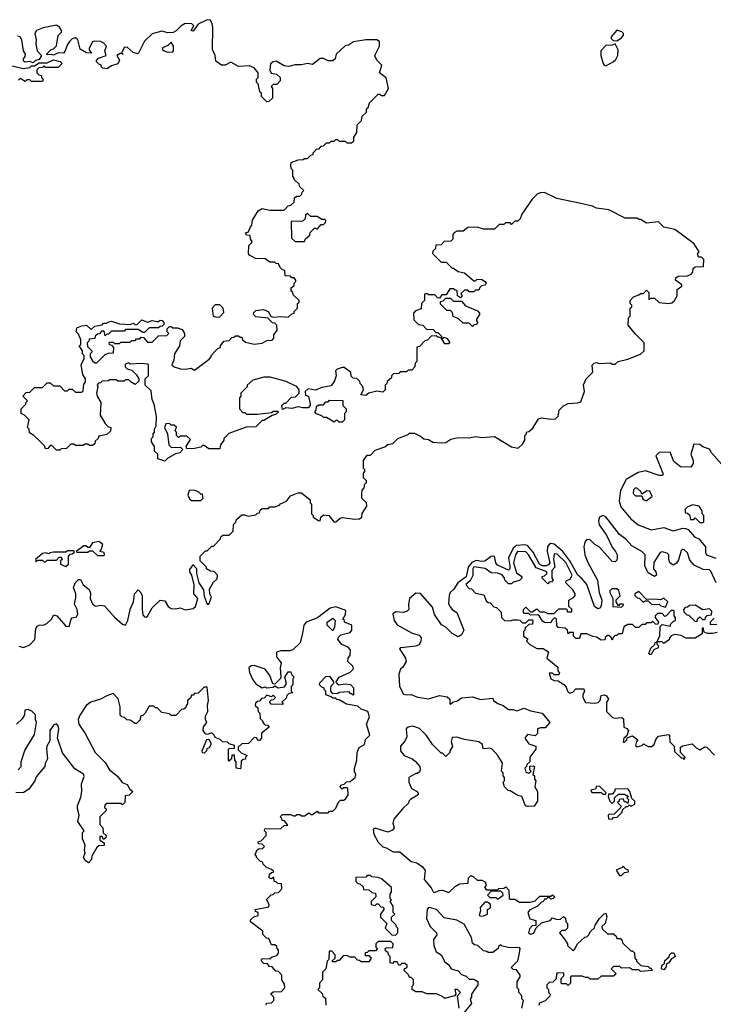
# Model space of a CAD drawing. Extents: x 2737310 to 2869991, y 870230 to 1012730.
# Tile 55 of 256: x 2834410 to 2838830, y 883100 to 889374. Entities that reach past the tile are written whole.
import ezdxf

# ---------------------------------------------------------------- set-up
doc = ezdxf.new("R2010")
doc.units = 0

msp = doc.modelspace()

# ---------------------------------------------------------------- linework, layer by layer
at = {"layer": '0CON02XD'}
for points in [[(2836010, 887485), (2836025, 887477.5), (2836075, 887483.3), (2836121.7, 887478.3), (2836145, 887500), (2836160, 887505), (2836160, 887515), (2836180, 887535), (2836180, 887565), (2836190, 887575), (2836190, 887585), (2836151.7, 887621.7), (2836150, 887635), (2836140, 887645), (2836140, 887665), (2836160, 887680), (2836160, 887695), (2836170, 887705), (2836170, 887715), (2836158.3, 887728.3), (2836145, 887730), (2836135, 887740), (2836101.7, 887741.7), (2836100, 887775), (2836085, 887780), (2836070, 887795), (2836058.3, 887818.3), (2836045, 887820), (2836035, 887830), (2836005, 887830), (2835975, 887850), (2835913, 887853), (2835873.6, 887873.6), (2835867.5, 887885), (2835870, 887935), (2835890, 887955), (2835890, 887965), (2835880, 887975), (2835878.3, 887998.3), (2835855, 888000), (2835850, 888015), (2835868.3, 888021.7), (2835880, 888055), (2835890, 888065), (2835893, 888097), (2835930, 888155), (2835955, 888170), (2836005, 888160), (2836095, 888160), (2836121.7, 888188.3), (2836138.3, 888191.7), (2836158.3, 888211.7), (2836161.7, 888238.3), (2836175, 888250), (2836195, 888250), (2836208.3, 888261.7), (2836210, 888275), (2836220, 888285), (2836195, 888310), (2836190, 888325), (2836160, 888355), (2836160, 888365), (2836150, 888375), (2836150, 888415), (2836140, 888425), (2836137.5, 888445), (2836140, 888465), (2836185, 888480), (2836217, 888483), (2836225, 888490), (2836245, 888490), (2836265, 888510), (2836280, 888515), (2836280, 888525), (2836301.7, 888548.3), (2836318.3, 888551.7), (2836331.7, 888568.3), (2836345, 888570), (2836365, 888590), (2836385, 888590), (2836395, 888600), (2836415, 888600), (2836425, 888610), (2836435, 888610), (2836445, 888600), (2836485, 888600), (2836495, 888590), (2836525, 888590), (2836538.3, 888601.7), (2836540, 888625), (2836557.5, 888655), (2836560, 888705), (2836588.3, 888731.7), (2836591.7, 888758.3), (2836620, 888785), (2836620, 888805), (2836630, 888815), (2836640, 888845), (2836695, 888900), (2836705, 888900), (2836715, 888890), (2836735, 888890), (2836760, 888935), (2836745, 889002.5), (2836703.8, 889035), (2836716.7, 889085), (2836686.4, 889116.4), (2836673.6, 889143.6), (2836676.7, 889155), (2836703.3, 889205), (2836702.5, 889235), (2836685, 889246.2), (2836615, 889246.7), (2836536.1, 889233.9), (2836505, 889212.5), (2836483, 889207), (2836427.5, 889155), (2836421.2, 889125), (2836405, 889112.5), (2836375, 889112), (2836345, 889126), (2836325, 889127.5), (2836275, 889088.8), (2836245, 889094), (2836205, 889085.7), (2836165, 889087.1), (2836125, 889075.8), (2836095, 889080), (2836045, 889110), (2836025, 889106.2), (2836008.3, 889091.7), (2836003, 889053), (2836013.3, 889033.3), (2836045.9, 889025.9), (2836070, 889005), (2836070, 888985), (2836048.3, 888961.7), (2836025, 888960), (2836011.7, 888948.3), (2836020, 888935), (2836020, 888875), (2835998.3, 888851.7), (2835985, 888850), (2835950, 888885), (2835950, 888905), (2835940, 888915), (2835930, 888965), (2835920, 888975), (2835920, 888995), (2835930, 889005), (2835930, 889035), (2835905, 889067.5), (2835875, 889080), (2835805, 889076.2), (2835755, 889102.5), (2835720, 889085), (2835695, 889083.8), (2835659.3, 889109.3), (2835655.8, 889145), (2835638, 889185), (2835640.6, 889325), (2835637.4, 889347.4), (2835625, 889370), (2835605, 889374), (2835547.5, 889345), (2835515, 889300), (2835502.5, 889305), (2835520, 889335), (2835507.7, 889347.7), (2835465, 889348.9), (2835437.2, 889332.8), (2835407, 889303), (2835387.3, 889292.7), (2835355, 889291.1), (2835315, 889300), (2835255, 889284), (2835205, 889236.2), (2835165, 889157.5), (2835133.9, 889163.9), (2835095, 889199.2), (2835075, 889196.2), (2835060, 889165), (2835068.3, 889151.7), (2835055, 889160), (2835030, 889145), (2835046.7, 889116.7), (2835036.4, 889093.6), (2834995, 889080), (2834965, 889060), (2834940, 889065), (2834930, 889075), (2834930, 889085), (2834915, 889090), (2834900, 889105), (2834900, 889115), (2834911.7, 889128.3), (2834960, 889145), (2834952.5, 889175), (2834963.3, 889205), (2834946.7, 889225), (2834925.8, 889235.8), (2834885, 889237.5), (2834875, 889232.5), (2834853, 889193), (2834853, 889183), (2834868.3, 889161.7), (2834835, 889162.5), (2834796.4, 889186.4), (2834780, 889245), (2834765, 889258.8), (2834745, 889252), (2834728, 889235), (2834713.8, 889215), (2834698.3, 889171.7), (2834688.3, 889161.7), (2834655, 889163.3), (2834625, 889147.5), (2834613, 889153), (2834585, 889150), (2834580, 889155), (2834610, 889185), (2834625, 889187.5), (2834643.6, 889206.4), (2834655, 889272.5), (2834676.2, 889295), (2834676.2, 889305), (2834660.5, 889330.5), (2834645, 889340), (2834558.8, 889321.2), (2834516.2, 889305), (2834507.5, 889285), (2834514, 889245), (2834513, 889217), (2834522, 889175), (2834550, 889145), (2834535, 889120), (2834510, 889115), (2834495, 889100), (2834475, 889107.5), (2834445, 889102.5), (2834435, 889110), (2834433.3, 889125), (2834445, 889140), (2834446.7, 889155), (2834433.3, 889175), (2834424, 889245), (2834413.3, 889265), (2834395, 889268.8)], [(2838215, 889240), (2838245, 889257.5), (2838257.5, 889275), (2838257.5, 889285), (2838246.1, 889296.1), (2838215, 889306.7), (2838180, 889265), (2838180, 889255), (2838191.7, 889241.7), (2838215, 889240)], [(2835355, 889167.5), (2835385, 889170), (2835390, 889175), (2835390, 889205), (2835375, 889230), (2835355, 889210), (2835320, 889195), (2835320, 889185), (2835330, 889175), (2835355, 889167.5)], [(2838145, 889080), (2838192.5, 889105), (2838209.3, 889120.7), (2838222.5, 889145), (2838223, 889183), (2838205, 889220), (2838185, 889212.5), (2838145, 889210), (2838112.5, 889175), (2838112.5, 889145), (2838127.5, 889095), (2838133.6, 889083.6), (2838145, 889080)], [(2834351.7, 889081.7), (2834435, 889062.5), (2834475, 889070), (2834485, 889080), (2834505, 889080), (2834535, 889100), (2834585, 889100), (2834625, 889117.5), (2834667, 889107), (2834680, 889095), (2834655, 889070), (2834575, 889070), (2834565, 889080), (2834555, 889070), (2834531.7, 889068.3), (2834520, 889055), (2834520, 889035), (2834531.7, 889021.7), (2834548.3, 889018.3), (2834550, 889005), (2834560, 888995), (2834555, 888980), (2834485, 888980), (2834475, 888990), (2834455, 888990), (2834445, 888980), (2834415, 889000), (2834401.7, 888988.3)], [(2838735, 887860), (2838730, 887885), (2838740, 887895), (2838707.5, 887945), (2838585, 888036.7), (2838515, 888052.5), (2838480, 888085), (2838405, 888077.5), (2838365, 888100), (2838355, 888100), (2838345, 888110), (2838268.3, 888108.3), (2838165, 888162.5), (2838085, 888172.5), (2838060, 888185), (2837985, 888203.8), (2837833.6, 888233.6), (2837755, 888272.5), (2837728.3, 888271.7), (2837710, 888265), (2837675, 888230), (2837610, 888135), (2837600, 888105), (2837585, 888090), (2837565, 888090), (2837545, 888070), (2837535, 888080), (2837505, 888080), (2837495, 888070), (2837465, 888070), (2837435, 888040), (2837365, 888040), (2837325, 888052.5), (2837265, 888050), (2837235, 888027.5), (2837195, 888027.5), (2837181.7, 888018.3), (2837170, 888005), (2837170, 887975), (2837158.3, 887961.7), (2837115, 887960), (2837095, 887940), (2837061.7, 887938.3), (2837060, 887915), (2837041.7, 887898.3), (2837040, 887885), (2837095, 887830), (2837128.3, 887828.3), (2837165, 887790), (2837175, 887790), (2837205, 887770), (2837245, 887760), (2837305, 887710), (2837315, 887710), (2837325, 887720), (2837355, 887717.5), (2837376.4, 887706.4), (2837382.5, 887695), (2837376.7, 887683.3), (2837352.5, 887677.5), (2837341.7, 887668.3), (2837335, 887650), (2837315, 887650), (2837305, 887640), (2837275, 887640), (2837265, 887650), (2837245, 887650), (2837221.7, 887628.3), (2837230, 887615), (2837218.3, 887601.7), (2837200, 887615), (2837198.3, 887648.3), (2837185, 887650), (2837175, 887660), (2837151.7, 887658.3), (2837128.3, 887621.7), (2837100, 887620), (2837085, 887600), (2837071.7, 887601.7), (2837055, 887620), (2837015, 887620), (2837005, 887630), (2836990, 887625), (2836990, 887585), (2836970, 887565), (2836967.5, 887532.5), (2836931.7, 887518.3), (2836920, 887505), (2836921.7, 887461.7), (2836951.7, 887431.7), (2836978.3, 887428.3), (2837001.7, 887401.7), (2837045, 887400), (2837061.7, 887381.7), (2837075, 887380), (2837098.3, 887358.3), (2837100, 887340), (2837115, 887350), (2837135, 887342.5), (2837150, 887315), (2837141.7, 887308.3), (2837118.3, 887308.3), (2837100, 887340), (2837088.3, 887348.3), (2837075, 887350), (2837065, 887360), (2837031.7, 887358.3), (2837008.3, 887331.7), (2836991.7, 887328.3), (2836958.3, 887291.7), (2836941.7, 887288.3), (2836940, 887195), (2836930, 887185), (2836928.3, 887161.7), (2836908.3, 887141.7), (2836885, 887140), (2836875, 887130), (2836835, 887130), (2836825, 887120), (2836791.7, 887118.3), (2836780, 887105), (2836778.3, 887091.7), (2836751.7, 887068.3), (2836750, 887055), (2836740, 887045), (2836740, 887015), (2836725, 887000), (2836685, 887007.5), (2836635, 886993.3), (2836615, 886980), (2836583, 886983), (2836600, 887015), (2836597, 887037), (2836580, 887055), (2836578.3, 887068.3), (2836558.3, 887088.3), (2836535, 887090), (2836521.7, 887101.7), (2836520, 887125), (2836510, 887135), (2836476.7, 887156.7), (2836465, 887157.5), (2836433, 887147), (2836423, 887137), (2836427.5, 887105), (2836416.7, 887073.3), (2836395, 887040), (2836335, 887030), (2836295, 887013.3), (2836248.3, 887021.7), (2836230, 887005), (2836231.7, 886981.7), (2836250, 886975), (2836260, 886925), (2836260, 886915), (2836248.3, 886901.7), (2836215, 886900), (2836185, 886907.5), (2836145, 886897.5), (2836105, 886900), (2836085, 886890), (2836080, 886915), (2836095, 886930), (2836105, 886930), (2836141.7, 886968.3), (2836168.3, 886971.7), (2836190, 886995), (2836190, 887015), (2836176.4, 887036.4), (2836101.7, 887071.7), (2836006.4, 887096.4), (2835966.4, 887096.4), (2835895, 887077.5), (2835860, 887045), (2835860, 887035), (2835820, 886995), (2835820, 886975), (2835810, 886965), (2835810, 886895), (2835831.7, 886871.7), (2835845, 886870), (2835855, 886860), (2835925, 886860), (2836015, 886870), (2836025, 886880), (2836055, 886880), (2836060, 886875), (2836045, 886860), (2836018.3, 886851.7), (2835965, 886820), (2835955, 886820), (2835915, 886780), (2835853, 886777), (2835743, 886737), (2835710, 886705), (2835710, 886695), (2835690, 886665), (2835685, 886640), (2835615, 886640), (2835585, 886660), (2835575, 886660), (2835565, 886650), (2835525, 886642.5), (2835475, 886640), (2835470, 886655), (2835498.3, 886698.3), (2835475, 886720), (2835435, 886720), (2835421.7, 886711.7), (2835410, 886725), (2835410, 886745), (2835400, 886755), (2835408.3, 886778.3), (2835395, 886790), (2835375, 886790), (2835365, 886800), (2835341.7, 886798.3), (2835332.5, 886775), (2835352.5, 886735), (2835360, 886665), (2835378.3, 886648.3), (2835435, 886650), (2835450, 886635), (2835430, 886615), (2835403, 886607), (2835355, 886580), (2835335, 886560), (2835290, 886575), (2835290, 886605), (2835270, 886625), (2835270, 886655), (2835250, 886685), (2835250, 886705), (2835260, 886715), (2835260, 886735), (2835270, 886745), (2835270, 886765), (2835280, 886785), (2835282.5, 886845), (2835266.2, 886925), (2835253.9, 886953.9), (2835248.8, 887008.8), (2835210, 887045), (2835210, 887085), (2835230, 887105), (2835230, 887175), (2835225, 887180), (2835185, 887182.5), (2835115, 887180), (2835105, 887187.5), (2835081.7, 887178.3), (2835081.7, 887161.7), (2835095, 887150), (2835125, 887140), (2835155, 887110), (2835170, 887085), (2835168.3, 887071.7), (2835145, 887050), (2835120, 887065), (2835105, 887080), (2835085, 887080), (2835075, 887070), (2835035, 887070), (2835025, 887080), (2834985, 887080), (2834975, 887072.5), (2834935, 887070), (2834925, 887060), (2834911.7, 887058.3), (2834903.3, 887046.7), (2834907.5, 887035), (2834900, 886995), (2834903.3, 886975), (2834927.5, 886935), (2834923, 886853), (2834955, 886800), (2834971.7, 886781.7), (2834990, 886775), (2834988.3, 886751.7), (2834965, 886730), (2834915, 886720), (2834910, 886705), (2834891.7, 886688.3), (2834888.3, 886671.7), (2834875, 886660), (2834855, 886660), (2834845, 886670), (2834825, 886670), (2834815, 886660), (2834765, 886660), (2834755, 886670), (2834735, 886670), (2834708.3, 886641.7), (2834675, 886640), (2834665, 886630), (2834645, 886630), (2834615, 886660), (2834605, 886660), (2834588.3, 886641.7), (2834575, 886640), (2834568.3, 886658.3), (2834538.3, 886688.3), (2834500, 886725), (2834471.7, 886741.7), (2834470, 886765), (2834460, 886775), (2834470, 886825), (2834440, 886855), (2834420, 886865), (2834420, 886895), (2834450, 886925), (2834450, 886935), (2834460, 886945), (2834430, 886975), (2834451.7, 886998.3), (2834475, 887000), (2834505, 887030), (2834555, 887030), (2834585, 887060), (2834605, 887060), (2834625, 887040), (2834665, 887040), (2834695, 887010), (2834715, 887010), (2834725, 887020), (2834745, 887020), (2834765, 887000), (2834805, 887000), (2834815, 887010), (2834818.3, 887051.7), (2834830, 887065), (2834830, 887085), (2834813, 887113), (2834802.5, 887175), (2834820, 887215), (2834820, 887235), (2834810, 887245), (2834810, 887265), (2834790, 887295), (2834800, 887305), (2834800, 887335), (2834785, 887370), (2834770, 887385), (2834775, 887410), (2834805, 887422.5), (2834835, 887426.7), (2834865, 887400), (2834888.3, 887421.7), (2834935, 887430), (2834945, 887440), (2834965, 887440), (2834972.5, 887447.5), (2834995, 887452.5), (2835047, 887437), (2835115, 887432.5), (2835135, 887440), (2835145, 887430), (2835158.3, 887431.7), (2835189.3, 887460.7), (2835225, 887447.5), (2835255, 887457.5), (2835285, 887450), (2835295, 887450), (2835305, 887460), (2835318.3, 887458.3), (2835327.5, 887445), (2835327.5, 887432.5), (2835318.3, 887421.7), (2835305, 887420), (2835295, 887410), (2835235, 887410), (2835205, 887380), (2835195, 887380), (2835165, 887400), (2835085, 887400), (2835075, 887390), (2834995, 887390), (2834975, 887370), (2834965, 887370), (2834955, 887360), (2834948.3, 887388.3), (2834931.7, 887388.3), (2834918.3, 887371.7), (2834905, 887370), (2834891.7, 887358.3), (2834888.3, 887341.7), (2834851.7, 887338.3), (2834850, 887325), (2834840, 887315), (2834841.7, 887291.7), (2834870, 887265), (2834870, 887255), (2834860, 887245), (2834860, 887225), (2834875, 887200), (2834888.3, 887188.3), (2834901.7, 887188.3), (2834955, 887240), (2834975, 887250), (2835008.3, 887251.7), (2835010, 887285), (2834998.3, 887298.3), (2834981.7, 887301.7), (2834980, 887315), (2834985, 887320), (2835005, 887320), (2835015, 887310), (2835045, 887310), (2835055, 887320), (2835115, 887320), (2835125, 887330), (2835145, 887330), (2835155, 887340), (2835175, 887340), (2835185, 887350), (2835198.3, 887348.3), (2835225, 887320), (2835255, 887320), (2835295, 887360), (2835348.3, 887361.7), (2835360, 887375), (2835350, 887385), (2835350, 887405), (2835365, 887420), (2835375, 887420), (2835385, 887410), (2835415, 887410), (2835445, 887400), (2835460, 887375), (2835460, 887355), (2835432.5, 887327.5), (2835427.5, 887295), (2835397.5, 887245), (2835392.5, 887205), (2835380, 887175), (2835395, 887162.5), (2835435, 887148.8), (2835465, 887146.2), (2835503.3, 887153.3), (2835525, 887140), (2835618.3, 887211.7), (2835630, 887225), (2835630, 887235), (2835651.7, 887258.3), (2835671.7, 887278.3), (2835690, 887285), (2835690, 887295), (2835710, 887325), (2835745, 887330), (2835761.7, 887348.3), (2835775, 887350), (2835785, 887360), (2835805, 887360), (2835815, 887350), (2835825, 887350), (2835830, 887335), (2835848.3, 887318.3), (2835905, 887307.5), (2835955, 887312.5), (2835985, 887330), (2836018.3, 887331.7), (2836030, 887345), (2836030, 887365), (2836050, 887395), (2836048.3, 887428.3), (2836035, 887440), (2836021.7, 887441.7), (2835991.7, 887471.7), (2835915, 887480), (2835900, 887495), (2835901.7, 887508.3), (2835915, 887520), (2835963.6, 887526.4), (2835992.5, 887515), (2836010, 887485)], [(2836225, 887960), (2836231.7, 887978.3), (2836258.3, 888001.7), (2836261.7, 888018.3), (2836291.7, 888048.3), (2836305, 888040), (2836331.7, 888068.3), (2836345, 888070), (2836358.3, 888081.7), (2836360, 888095), (2836355, 888100), (2836335, 888100), (2836305, 888120), (2836265, 888120), (2836245, 888140), (2836231.7, 888128.3), (2836230, 888105), (2836217, 888093), (2836205, 888087.5), (2836145, 888090), (2836140, 888085), (2836141.7, 887981.7), (2836165, 887960), (2836225, 887960)], [(2834405, 885381.2), (2834435, 885374), (2834475, 885390), (2834506.1, 885423.9), (2834512.5, 885495), (2834520.7, 885509.3), (2834533.6, 885516.4), (2834565, 885517.5), (2834583, 885527), (2834612.5, 885555), (2834628.3, 885581.7), (2834646.4, 885576.4), (2834705, 885510), (2834725, 885507.5), (2834737.5, 885555), (2834745, 885562.5), (2834771.2, 885568.8), (2834780, 885585), (2834776.2, 885615), (2834759.3, 885649.3), (2834767.7, 885692.3), (2834766.7, 885715), (2834753.3, 885755), (2834765, 885787.5), (2834785, 885807.5), (2834797, 885807), (2834815, 885772.5), (2834853.6, 885743.6), (2834860.7, 885720.7), (2834860, 885685), (2834876.8, 885646.8), (2834895, 885637.5), (2834925, 885644.2), (2834949.7, 885639.7), (2835015, 885566), (2835065, 885522), (2835083.3, 885516.7), (2835100, 885545), (2835114.3, 885615), (2835136, 885665), (2835142.5, 885715), (2835165, 885740), (2835178.3, 885728.3), (2835190, 885705), (2835190.6, 885615), (2835195, 885582.5), (2835205, 885568), (2835215, 885566), (2835225, 885573.8), (2835254.5, 885625.5), (2835305, 885676.2), (2835335, 885671.2), (2835355.9, 885635.9), (2835375, 885622), (2835405, 885620), (2835433.6, 885626.4), (2835465, 885614.2), (2835515, 885621.4), (2835530.8, 885635), (2835546, 885685), (2835520, 885715), (2835522, 885772), (2835506.7, 885835), (2835494, 885855), (2835495, 885870), (2835515, 885900), (2835537, 885877), (2835537.5, 885845), (2835552.5, 885785), (2835581.7, 885741.7), (2835585, 885700), (2835605, 885650), (2835615, 885650), (2835632.5, 885695), (2835622.5, 885715), (2835620, 885745), (2835645, 885790), (2835668.3, 885811.7), (2835670, 885835), (2835648.3, 885858.3), (2835625, 885860), (2835600, 885875), (2835600, 885885), (2835560, 885925), (2835560, 885955), (2835595, 885990), (2835605, 885990), (2835635, 886020), (2835645, 886020), (2835690, 886065), (2835691.7, 886078.3), (2835705, 886090), (2835745, 886090), (2835770, 886115), (2835771.7, 886158.3), (2835788.3, 886171.7), (2835791.7, 886188.3), (2835825, 886220), (2835845, 886220), (2835865, 886210), (2835915, 886220), (2835925, 886230), (2835938.3, 886231.7), (2835941.7, 886248.3), (2835955, 886260), (2835995, 886260), (2836005, 886270), (2836035, 886270), (2836065, 886280), (2836071.7, 886288.3), (2836110, 886305), (2836135, 886340), (2836185, 886360), (2836205, 886360), (2836260, 886315), (2836260, 886295), (2836270, 886285), (2836270, 886225), (2836280, 886215), (2836280, 886205), (2836315, 886182.5), (2836325, 886180), (2836330, 886205), (2836345, 886220), (2836380, 886215), (2836415, 886172.5), (2836425, 886173.3), (2836451.7, 886198.3), (2836465, 886202.5), (2836545, 886191.2), (2836576.4, 886193.6), (2836590, 886205), (2836593, 886227), (2836622.5, 886275), (2836620, 886295), (2836590, 886325), (2836590, 886355), (2836593, 886377), (2836605, 886390), (2836610, 886415), (2836620, 886425), (2836620, 886435), (2836600, 886455), (2836600, 886485), (2836610, 886495), (2836610, 886505), (2836600, 886515), (2836600, 886565), (2836625, 886600), (2836645, 886600), (2836675, 886630), (2836737, 886653), (2836755, 886667.5), (2836787, 886673), (2836820, 886705), (2836885, 886730), (2836895, 886740), (2836925, 886740), (2836965, 886720), (2836985, 886702.5), (2837015, 886700), (2837043, 886683), (2837095, 886677.5), (2837125, 886680), (2837158.3, 886701.7), (2837205, 886712.5), (2837275, 886710), (2837315, 886717.5), (2837355, 886712.5), (2837435, 886717.5), (2837543, 886653), (2837587, 886643), (2837615, 886670), (2837630, 886695), (2837630, 886725), (2837640, 886735), (2837640, 886745), (2837655, 886750), (2837679.3, 886770.7), (2837715, 886830), (2837735, 886837.5), (2837795, 886827.5), (2837825, 886830), (2837841.7, 886848.3), (2837847.5, 886885), (2837875, 886912.5), (2837905, 886927.5), (2837965, 886932.5), (2837985, 886940), (2838010, 887005), (2838003, 887047), (2838020, 887085), (2838061.7, 887128.3), (2838058.3, 887171.7), (2838070, 887185), (2838085, 887190), (2838105, 887182.5), (2838175, 887187.5), (2838185, 887180), (2838205, 887180), (2838223.6, 887196.4), (2838285, 887210), (2838367, 887243), (2838390, 887265), (2838390, 887315), (2838335, 887370), (2838288.3, 887428.3), (2838290, 887475), (2838300, 887485), (2838300, 887535), (2838310, 887545), (2838310, 887555), (2838300, 887565), (2838300, 887585), (2838321.7, 887608.3), (2838355, 887620), (2838365, 887630), (2838385, 887630), (2838405, 887650), (2838420, 887635), (2838420, 887590), (2838435, 887600), (2838455, 887600), (2838485, 887571.2), (2838545, 887566.2), (2838565, 887570), (2838582.5, 887585), (2838600, 887615), (2838600, 887655), (2838630, 887675), (2838630, 887685), (2838590, 887715), (2838591.7, 887728.3), (2838605, 887740), (2838665, 887742.5), (2838688.3, 887751.7), (2838700, 887765), (2838701.7, 887788.3), (2838715, 887800), (2838768.3, 887801.7), (2838770, 887845), (2838755, 887860), (2838735, 887860)], [(2837295, 887420), (2837275, 887440), (2837235, 887440), (2837205, 887470), (2837171.7, 887481.7), (2837168.3, 887508.3), (2837155, 887520), (2837131.7, 887521.7), (2837091.7, 887561.7), (2837091.7, 887578.3), (2837108.3, 887581.7), (2837125, 887600), (2837155, 887600), (2837175, 887580), (2837225, 887580), (2837251.7, 887551.7), (2837328.3, 887518.3), (2837340, 887505), (2837340, 887495), (2837320, 887465), (2837320, 887455), (2837330, 887445), (2837318.3, 887431.7), (2837305, 887430), (2837295, 887420)], [(2835665, 887477.5), (2835685, 887480), (2835711.7, 887508.3), (2835707.5, 887535), (2835685, 887557.5), (2835655, 887557.5), (2835637.5, 887535), (2835642.5, 887485), (2835665, 887477.5)], [(2836465, 886810), (2836445, 886810), (2836435, 886820), (2836425, 886820), (2836415, 886810), (2836365, 886840), (2836345, 886840), (2836335, 886850), (2836301.7, 886861.7), (2836290, 886875), (2836300, 886885), (2836301.7, 886908.3), (2836315, 886920), (2836345, 886920), (2836361.7, 886938.3), (2836375, 886940), (2836385, 886950), (2836468.3, 886948.3), (2836470, 886915), (2836490, 886895), (2836490, 886875), (2836480, 886865), (2836480, 886825), (2836465, 886810)], [(2838885, 886540), (2838817.5, 886615), (2838805, 886637.5), (2838763, 886653), (2838745, 886667.5), (2838705, 886670), (2838687.5, 886605), (2838702.5, 886565), (2838702.5, 886545), (2838687, 886523), (2838620, 886525), (2838579.3, 886559.3), (2838555, 886617.5), (2838485, 886616.2), (2838463.8, 886595), (2838507.5, 886485), (2838510, 886475), (2838505, 886470), (2838485, 886470), (2838398.8, 886498.8), (2838351.2, 886488.8), (2838275, 886444), (2838238.5, 886375), (2838230, 886305), (2838240.7, 886270.7), (2838303.4, 886193.4), (2838351.2, 886155), (2838435, 886124.4), (2838515, 886138.8), (2838575, 886116.7), (2838635, 886133.3), (2838652.3, 886132.3), (2838670, 886125), (2838709.5, 886079.5), (2838736.7, 886065), (2838780, 886015), (2838779.3, 885979.3), (2838787.5, 885965), (2838846.4, 885943.6)], [(2835565, 886310), (2835580, 886325), (2835575, 886350), (2835565, 886350), (2835550, 886365), (2835517, 886377), (2835490, 886375), (2835482.5, 886345), (2835491.7, 886321.7), (2835505, 886310), (2835565, 886310)], [(2838405, 886310), (2838440, 886335), (2838425, 886370), (2838408.3, 886371.7), (2838375, 886350), (2838368.3, 886368.3), (2838347, 886387), (2838335, 886390), (2838321.7, 886378.3), (2838320, 886355), (2838335, 886340), (2838375, 886340), (2838381.7, 886321.7), (2838395, 886310), (2838405, 886310)], [(2838765, 886170), (2838770, 886175), (2838770, 886215), (2838760, 886225), (2838760, 886245), (2838740, 886275), (2838698.3, 886281.7), (2838663, 886267), (2838650, 886255), (2838651.7, 886231.7), (2838665, 886230), (2838678.3, 886218.3), (2838685, 886190), (2838705, 886190), (2838715, 886200), (2838745, 886170), (2838765, 886170)], [(2838847.5, 885785), (2838815, 885860), (2838805, 885868), (2838765, 885870), (2838707.7, 885897.7), (2838680.3, 885930.3), (2838665, 885977.5), (2838645, 885996.7), (2838635, 885998.8), (2838625, 885992.5), (2838608.3, 885931.7), (2838595, 885911.2), (2838575, 885898.8), (2838553, 885913), (2838546, 885935), (2838546, 885965), (2838536.2, 885975), (2838505, 885983.8), (2838490.5, 885979.5), (2838452, 885915), (2838448.8, 885875), (2838463.8, 885855), (2838468.8, 885835), (2838455, 885826.2), (2838415, 885850), (2838405.8, 885865.8), (2838394, 885895), (2838396.2, 885965), (2838375, 885986.2), (2838311.7, 886021.7), (2838275, 886060.8), (2838232.9, 886092.9), (2838145, 886206.9), (2838125, 886214.3), (2838105.5, 886204.5), (2838098.7, 886181.3), (2838103.3, 886155), (2838148.7, 886088.7), (2838185, 886013.3), (2838206.2, 885985), (2838216.7, 885965), (2838217.5, 885945), (2838215, 885930), (2838205, 885920), (2838185, 885922.5), (2838105, 886013.8), (2838075, 886030), (2838045, 886060), (2838025, 886062), (2838011.4, 886045), (2838005.8, 886015), (2838010.8, 885965), (2838030.8, 885915), (2838092.3, 885802.3), (2838102, 885725), (2838118.8, 885675), (2838115, 885640), (2838106.4, 885623.6), (2838095, 885620), (2838073.3, 885635), (2838024, 885775), (2837995, 885812), (2837967.5, 885835), (2837916.1, 885926.1), (2837870.8, 885985), (2837815, 886031.4), (2837795, 886035.6), (2837785, 886030), (2837774.2, 886015), (2837771.4, 885985), (2837787.8, 885912.2), (2837780.6, 885899.4), (2837765, 885894.4), (2837742.5, 885895), (2837722.5, 885905), (2837681.1, 885981.1), (2837645, 886022.5), (2837625, 886028.6), (2837575, 886024.3), (2837553.8, 886006.2), (2837524.3, 885945), (2837534.3, 885895), (2837534.1, 885875.9), (2837525, 885866.2), (2837455, 885898.8), (2837445, 885912.5), (2837435, 885956.2), (2837415, 885954), (2837375, 885922.9), (2837355, 885920.6), (2837318.9, 885928.9), (2837291.4, 885915), (2837268.9, 885885), (2837255.5, 885824.5), (2837202, 885785), (2837176.7, 885745), (2837153.3, 885725), (2837146.7, 885705), (2837143.3, 885655), (2837150, 885635), (2837165, 885616.7), (2837196.1, 885596.1), (2837240, 885485), (2837226.4, 885453.6), (2837205, 885442.5), (2837165, 885463.3), (2837125, 885503.3), (2837098.3, 885518.3), (2837053.8, 885583.8), (2837040.8, 885630.8), (2836965, 885716.7), (2836935, 885718.8), (2836893.8, 885685), (2836886.7, 885645), (2836890, 885615), (2836880, 885605), (2836855, 885596.7), (2836805, 885600), (2836787.5, 885585), (2836796.7, 885545), (2836815, 885517.5), (2836910, 885465), (2836955, 885452.5), (2836967.5, 885435), (2836967, 885413), (2836955, 885390), (2836935, 885382.5), (2836838.3, 885371.7), (2836830, 885365), (2836867.5, 885305), (2836873.3, 885285), (2836852.3, 885247.7), (2836837.5, 885235), (2836826.4, 885203.6), (2836831.2, 885125), (2836855, 885076.7), (2836875, 885071.2), (2836905, 885073.3), (2836945, 885056.7), (2837015, 885047.5), (2837085, 885067.5), (2837135, 885060), (2837150, 885045), (2837150, 885015), (2837155, 885012.5), (2837171.7, 885028.3), (2837195, 885032.5), (2837225, 885052.5), (2837295, 885060), (2837347, 885043), (2837425, 885050), (2837430, 885035), (2837456.4, 885016.4), (2837490, 885005), (2837525, 884977.5), (2837555, 884977.5), (2837575, 884970), (2837625, 884987.5), (2837665, 884970), (2837740, 884955), (2837787.5, 884895), (2837758.3, 884861.7), (2837728.3, 884861.7), (2837710, 884855), (2837710, 884825), (2837695, 884810), (2837645, 884820), (2837630, 884795), (2837655, 884760), (2837700, 884745), (2837700, 884725), (2837660, 884675), (2837660, 884645), (2837641.7, 884628.3), (2837640, 884615), (2837630, 884605), (2837635, 884580), (2837655, 884572.5), (2837670, 884585), (2837660, 884595), (2837661.7, 884618.3), (2837685, 884620), (2837690, 884615), (2837680, 884565), (2837690, 884555), (2837690, 884535), (2837700, 884525), (2837692.5, 884485), (2837710, 884455), (2837710, 884395), (2837688.3, 884361.7), (2837645, 884360), (2837632.5, 884365), (2837610, 884425), (2837585, 884430), (2837535, 884460), (2837521.7, 884461.7), (2837500, 884485), (2837490, 884515), (2837500, 884525), (2837500, 884545), (2837490, 884555), (2837490, 884575), (2837480, 884585), (2837487, 884637), (2837456.4, 884686.4), (2837420, 884725), (2837405, 884732.5), (2837375, 884727.5), (2837361.7, 884731.7), (2837360, 884755), (2837335, 884772.5), (2837245, 884786.7), (2837195, 884802.5), (2837165, 884800), (2837160, 884775), (2837167, 884743), (2837150, 884715), (2837150, 884705), (2837125, 884680), (2837105, 884700), (2837095, 884700), (2837040, 884755), (2837003, 884813), (2836957.3, 884857.3), (2836915, 884872.5), (2836885, 884866.7), (2836873.3, 884855), (2836877.5, 884805), (2836863.6, 884776.4), (2836837.5, 884745), (2836837.5, 884715), (2836860, 884685), (2836910, 884665), (2836929.3, 884649.3), (2836960, 884615), (2836962.5, 884595), (2836958.3, 884581.7), (2836945, 884570), (2836935, 884570), (2836890, 884545), (2836890, 884515), (2836907.5, 884475), (2836938.3, 884458.3), (2836950, 884445), (2836950, 884435), (2836900, 884405), (2836890, 884395), (2836888.3, 884381.7), (2836851.7, 884348.3), (2836795, 884280), (2836788.8, 884255), (2836796.7, 884225), (2836785, 884210), (2836755, 884196.7), (2836675, 884222.5), (2836663.3, 884215), (2836666.7, 884185), (2836694.2, 884134.2), (2836725, 884102.5), (2836745, 884097.5), (2836790.7, 884070.7), (2836831.7, 884071.7), (2836905, 884010), (2836940.7, 884000.7), (2836976.4, 883976.4), (2836993, 883953), (2836987.5, 883895), (2837032.3, 883842.3), (2837045, 883817.5), (2837055, 883812.5), (2837084, 883826), (2837103.6, 883826.4), (2837145, 883812.5), (2837187, 883853), (2837213, 883867), (2837268.3, 883871.7), (2837270, 883905), (2837285, 883920), (2837300, 883915), (2837325, 883890), (2837355, 883890), (2837378.3, 883878.3), (2837380, 883855), (2837372.5, 883845), (2837385, 883830), (2837455, 883830), (2837463, 883837), (2837495, 883840), (2837508.3, 883848.3), (2837527, 883827), (2837530, 883775), (2837535, 883770), (2837565, 883770), (2837595, 883750), (2837665, 883750), (2837695, 883760), (2837725, 883790), (2837795, 883790), (2837805, 883797.5), (2837820, 883785), (2837810, 883775), (2837795, 883770), (2837785, 883780), (2837775, 883780), (2837765, 883770), (2837755, 883770), (2837746.4, 883753.6), (2837735, 883750), (2837710, 883725), (2837659.3, 883700.7), (2837647.5, 883685), (2837660, 883645), (2837700, 883635), (2837698.3, 883601.7), (2837675, 883600), (2837658.3, 883581.7), (2837653.3, 883555), (2837665, 883547.5), (2837686.4, 883553.6), (2837701.7, 883588.3), (2837735, 883620), (2837790, 883635)], [(2834945, 885960), (2834950, 885965), (2834948.3, 885978.3), (2834920, 885985), (2834930, 885995), (2834940, 886030), (2834915, 886050), (2834875, 886040), (2834855, 886010), (2834845, 886010), (2834831.7, 886021.7), (2834818.3, 886021.7), (2834770, 885985), (2834775, 885980), (2834845, 885980), (2834855, 885990), (2834875, 885990), (2834905, 885960), (2834945, 885960)], [(2834705, 885890), (2834720, 885905), (2834720, 885955), (2834731.7, 885968.3), (2834745, 885970), (2834758.3, 885981.7), (2834755, 885990), (2834715, 885990), (2834705, 885980), (2834625, 885980), (2834603, 885977), (2834595, 885970), (2834575, 885976.7), (2834555, 885972.5), (2834510, 885935), (2834515, 885920), (2834525, 885930), (2834555, 885930), (2834565, 885920), (2834575, 885920), (2834585, 885930), (2834645, 885930), (2834661.7, 885948.3), (2834675, 885950), (2834680, 885935), (2834670, 885925), (2834670, 885905), (2834705, 885890)], [(2838855, 885470), (2838825, 885462.5), (2838793, 885463), (2838771.7, 885471.7), (2838765, 885500), (2838760, 885495), (2838758.3, 885461.7), (2838715, 885432.5), (2838655, 885432.5), (2838625, 885450), (2838583, 885457), (2838561.7, 885448.3), (2838550, 885435), (2838550, 885425), (2838515, 885400), (2838505, 885410), (2838470, 885410), (2838470, 885395), (2838480, 885385), (2838478.3, 885371.7), (2838451.7, 885358.3), (2838435, 885330), (2838425, 885330), (2838420, 885335), (2838431.7, 885368.3), (2838458.3, 885391.7), (2838460, 885405), (2838470, 885410), (2838490, 885445), (2838491.7, 885508.3), (2838505, 885520), (2838555, 885510), (2838560, 885525), (2838575, 885540), (2838590, 885545), (2838590, 885565), (2838580, 885575), (2838580, 885605), (2838575, 885610), (2838561.7, 885608.3), (2838530, 885575), (2838521.7, 885571.7), (2838505, 885590), (2838475, 885590), (2838460, 885575), (2838460, 885565), (2838480, 885535), (2838475, 885520), (2838461.7, 885521.7), (2838445, 885540), (2838435, 885530), (2838405, 885530), (2838395, 885520), (2838375, 885520), (2838355, 885500), (2838335, 885500), (2838315, 885520), (2838285, 885520), (2838260, 885505), (2838248.3, 885461.7), (2838225, 885460), (2838215, 885450), (2838205, 885450), (2838191.7, 885438.3), (2838185, 885420), (2838178.3, 885438.3), (2838165, 885450), (2838155, 885450), (2838141.7, 885438.3), (2838138.3, 885421.7), (2838115, 885420), (2838085, 885440), (2838063, 885443), (2838025, 885460), (2837985, 885460), (2837978.3, 885431.7), (2837955, 885430), (2837940, 885445), (2837938.3, 885468.3), (2837915, 885470), (2837905, 885460), (2837900, 885485), (2837887, 885497), (2837841.7, 885501.7), (2837833, 885513), (2837830, 885555), (2837825, 885560), (2837815, 885560), (2837800, 885545), (2837795, 885530), (2837755, 885532.5), (2837740.7, 885540.7), (2837723, 885573), (2837711.7, 885581.7), (2837665, 885580), (2837655, 885590), (2837625, 885590), (2837620, 885595), (2837620, 885615), (2837635, 885630), (2837665, 885600), (2837675, 885600), (2837705, 885620), (2837725, 885600), (2837755, 885600), (2837775, 885590), (2837815, 885590), (2837845, 885620), (2837895, 885620), (2837901.7, 885601.7), (2837928.3, 885601.7), (2837928.3, 885618.3), (2837910, 885635), (2837910, 885675), (2837938.3, 885691.7), (2837950, 885705), (2837950, 885715), (2837935, 885740), (2837890, 885785), (2837891.7, 885798.3), (2837919.3, 885810.7), (2837931.2, 885835), (2837890, 885915), (2837835, 885967.5), (2837815, 885970), (2837811.2, 885935), (2837820, 885885), (2837800, 885865), (2837800, 885815), (2837810, 885805), (2837798.3, 885791.7), (2837785, 885790), (2837775, 885780), (2837740, 885815), (2837740, 885825), (2837755, 885830), (2837770, 885845), (2837770, 885855), (2837700.7, 885880.7), (2837655, 885962.5), (2837635, 885983.3), (2837582.5, 885985), (2837570, 885965), (2837557, 885913), (2837575, 885850), (2837610, 885825), (2837610, 885815), (2837595, 885800), (2837555, 885790), (2837545, 885780), (2837525, 885780), (2837501.7, 885801.7), (2837500, 885815), (2837485, 885837.5), (2837455, 885847.5), (2837415, 885850), (2837376.4, 885876.4), (2837305, 885887.5), (2837297.5, 885875), (2837297, 885833), (2837280.7, 885799.3), (2837252.5, 885775), (2837255, 885770), (2837275, 885750), (2837288.3, 885748.3), (2837315, 885720), (2837368.3, 885708.3), (2837381.7, 885671.7), (2837395, 885660), (2837408.3, 885658.3), (2837431.7, 885631.7), (2837448.3, 885628.3), (2837478.3, 885598.3), (2837480, 885565), (2837500, 885545), (2837535, 885542.5), (2837555, 885550), (2837585, 885550), (2837597, 885547), (2837615, 885530), (2837635, 885530), (2837655, 885550), (2837675, 885550), (2837680, 885545), (2837678.3, 885521.7), (2837655, 885520), (2837631.7, 885498.3), (2837630, 885485), (2837620, 885475), (2837620, 885445), (2837648.3, 885428.3), (2837640, 885415), (2837661.7, 885391.7), (2837705, 885367.5), (2837745, 885367.5), (2837780, 885345), (2837770, 885305), (2837838.3, 885248.3), (2837840, 885225), (2837850, 885215), (2837845, 885200), (2837815, 885200), (2837805, 885210), (2837785, 885210), (2837793.6, 885173.6), (2837815, 885162.5), (2837841.7, 885161.7), (2837878.3, 885138.3), (2837891.7, 885121.7), (2837900, 885095), (2837913, 885083), (2837935, 885090), (2837955, 885110), (2838005, 885110), (2838010, 885095), (2837998.3, 885071.7), (2837997.5, 885055), (2838015, 885022.5), (2838075, 885018.8), (2838096.4, 885023.6), (2838110, 885035), (2838115, 885067.5), (2838135, 885072.5), (2838150, 885065), (2838162.5, 885045), (2838150, 885025), (2838150, 884965), (2838188.3, 884928.3), (2838205, 884922.5), (2838247.5, 884927.5), (2838258.3, 884918.3), (2838260, 884865), (2838278.3, 884858.3), (2838290, 884845), (2838278.3, 884811.7), (2838260, 884795), (2838255, 884770), (2838265, 884770), (2838280, 884785), (2838281.7, 884798.3), (2838315, 884810), (2838350, 884785), (2838340, 884775), (2838335, 884750), (2838345, 884740), (2838375, 884750), (2838385, 884760), (2838415, 884742.5), (2838437, 884743), (2838452.5, 884755), (2838463, 884787), (2838481.7, 884808.3), (2838545, 884820), (2838550, 884815), (2838553, 884773), (2838580, 884745), (2838581.7, 884711.7), (2838625, 884670), (2838635, 884670), (2838645, 884660), (2838650, 884675), (2838620, 884705), (2838621.7, 884738.3), (2838633, 884747), (2838695, 884760), (2838720, 884735), (2838745, 884722.5), (2838775, 884740), (2838788.3, 884738.3), (2838838.3, 884688.3)], [(2838245, 885630), (2838257, 885643), (2838255, 885650), (2838235, 885650), (2838225, 885640), (2838210, 885665), (2838211.7, 885678.3), (2838237.5, 885702.5), (2838227, 885737), (2838215, 885747.5), (2838183, 885747), (2838170, 885735), (2838170, 885725), (2838190, 885685), (2838190, 885635), (2838245, 885630)], [(2838525, 885630), (2838540, 885665), (2838515, 885687.5), (2838493, 885677), (2838455, 885682.5), (2838405, 885680), (2838355, 885730), (2838330, 885715), (2838330, 885705), (2838345, 885690), (2838358.3, 885688.3), (2838383, 885663), (2838395, 885670), (2838415, 885670), (2838438.3, 885648.3), (2838485, 885650), (2838495, 885640), (2838525, 885630)], [(2838725, 885540), (2838731.7, 885558.3), (2838745, 885570), (2838761.7, 885551.7), (2838778.3, 885551.7), (2838780, 885565), (2838791.7, 885578.3), (2838818.3, 885581.7), (2838820, 885605), (2838805, 885620), (2838763, 885613), (2838715, 885642.5), (2838678.3, 885641.7), (2838665, 885630), (2838651.7, 885628.3), (2838640, 885615), (2838641.7, 885601.7), (2838661.7, 885581.7), (2838675, 885580), (2838711.7, 885541.7), (2838725, 885540)], [(2835980, 883095), (2835981.7, 883108.3), (2836015, 883110), (2836030, 883125), (2836030, 883145), (2836011.7, 883161.7), (2836011.7, 883168.3), (2836025, 883180), (2836078.3, 883181.7), (2836100, 883205), (2836098.3, 883228.3), (2836080, 883255), (2836080, 883285), (2836058.3, 883308.3), (2836041.7, 883311.7), (2836018.3, 883338.3), (2836001.7, 883341.7), (2835988.3, 883358.3), (2835965, 883360), (2835950, 883375), (2835950, 883385), (2835958.3, 883391.7), (2836005, 883390), (2836018.3, 883401.7), (2836048.3, 883411.7), (2836060, 883425), (2836060, 883445), (2836050, 883455), (2836048.3, 883468.3), (2836035, 883480), (2836015, 883480), (2835998.3, 883518.3), (2835981.7, 883521.7), (2835960, 883545), (2835960, 883565), (2835880, 883625), (2835881.7, 883638.3), (2835901.7, 883658.3), (2835930, 883665), (2835930, 883685), (2835911.7, 883691.7), (2835910, 883705), (2835998.3, 883721.7), (2836000, 883735), (2835981.7, 883768.3), (2836011.7, 883798.3), (2836025, 883800), (2836035, 883810), (2836058.3, 883811.7), (2836080, 883835), (2836078.3, 883868.3), (2836055, 883870), (2836045, 883880), (2836031.7, 883881.7), (2836030, 883910), (2836015, 883900), (2836000, 883905), (2836001.7, 883928.3), (2836015, 883940), (2836028.3, 883941.7), (2836028.3, 883948.3), (2836015, 883960), (2835981.7, 883971.7), (2835960, 883995), (2835960, 884005), (2835945, 884010), (2835920, 884035), (2835920, 884045), (2835910, 884055), (2835922.5, 884085), (2835935, 884092.5), (2835955, 884090), (2835970, 884105), (2835955, 884120), (2835931.7, 884121.7), (2835930, 884135), (2835948.3, 884141.7), (2835980, 884175), (2835980, 884195), (2835970, 884205), (2835971.7, 884218.3), (2836075, 884220), (2836095, 884240), (2836118.3, 884241.7), (2836098.3, 884268.3), (2836081.7, 884271.7), (2836080, 884285), (2836070, 884295), (2836085, 884310), (2836135, 884310), (2836155, 884300), (2836165, 884300), (2836175, 884310), (2836195, 884310), (2836205, 884300), (2836225, 884300), (2836255, 884320), (2836265, 884310), (2836275, 884310), (2836305, 884330), (2836315, 884320), (2836375, 884320), (2836385, 884330), (2836405, 884330), (2836425, 884350), (2836441.7, 884388.3), (2836455, 884400), (2836475, 884400), (2836489.3, 884410.7), (2836502.5, 884435), (2836500, 884475), (2836495, 884480), (2836475, 884480), (2836465, 884470), (2836450, 884485), (2836461.7, 884498.3), (2836478.3, 884501.7), (2836491.7, 884518.3), (2836515, 884520), (2836547.5, 884545), (2836552.5, 884565), (2836543, 884583), (2836543, 884603), (2836558.8, 884655), (2836560, 884705), (2836573.6, 884736.4), (2836606.2, 884755), (2836613.3, 884786.7), (2836642, 884815), (2836620, 884885), (2836638.8, 884931.2), (2836628.8, 884965), (2836585, 884980), (2836565, 885000), (2836493, 885013), (2836445, 885040), (2836431.7, 885041.7), (2836425, 885050), (2836405, 885050), (2836395, 885060), (2836361.7, 885071.7), (2836360, 885095), (2836350, 885105), (2836350, 885115), (2836335, 885120), (2836320, 885135), (2836321.7, 885148.3), (2836361.7, 885188.3), (2836385, 885190), (2836410, 885155), (2836410, 885145), (2836393, 885127), (2836390, 885115), (2836390, 885095), (2836401.7, 885081.7), (2836435, 885080), (2836445, 885090), (2836505, 885092.5), (2836515, 885080), (2836525, 885080), (2836535, 885070), (2836540, 885075), (2836538.8, 885115), (2836520, 885135), (2836485, 885140), (2836443.6, 885133.6), (2836430, 885145), (2836427.5, 885155), (2836446.4, 885183.6), (2836515, 885216.2), (2836537, 885237), (2836532.5, 885255), (2836500, 885285), (2836502.5, 885305), (2836516, 885325), (2836517.7, 885357.7), (2836502.5, 885375), (2836462.7, 885392.7), (2836437.5, 885425), (2836441.2, 885438.8), (2836456.4, 885453.6), (2836515, 885470), (2836526.2, 885485), (2836527.5, 885515), (2836480, 885535), (2836480, 885545), (2836470, 885555), (2836487, 885583), (2836488.3, 885608.3), (2836425, 885632.5), (2836387.5, 885625), (2836306.7, 885563.3), (2836235, 885534), (2836220, 885515), (2836212.5, 885465)], [(2836405, 885480), (2836370, 885515), (2836370, 885535), (2836405, 885560), (2836420, 885545), (2836416.4, 885503.6), (2836405, 885480)], [(2838835, 885560), (2838810, 885535), (2838810, 885520), (2838851.7, 885521.7)], [(2836212.5, 885465), (2836197, 885403), (2836150.5, 885359.5), (2836128.3, 885351.7), (2836075, 885352), (2836046.4, 885343.6), (2836046.7, 885315), (2836076.4, 885276.4), (2836069.2, 885245), (2836073.6, 885186.4), (2836072.5, 885175), (2836035, 885140), (2836023, 885143), (2836003.3, 885195), (2835975, 885235.7), (2835905, 885258), (2835884.1, 885255.9), (2835871.2, 885245), (2835873.8, 885215), (2835895, 885167.5), (2835915, 885142.5), (2835955, 885117.5), (2835975, 885122.5), (2835985, 885117.5), (2836025, 885120), (2836035, 885130), (2836057, 885117), (2836097, 885123), (2836110, 885145), (2836100, 885185), (2836121.7, 885218.3), (2836138.3, 885218.3), (2836141.7, 885201.7), (2836160, 885185), (2836150, 885175), (2836150, 885135), (2836140, 885125), (2836140, 885095), (2836150, 885085), (2836125, 885080), (2836111.7, 885068.3), (2836108.3, 885051.7), (2836080, 885025), (2836090, 885015), (2836085, 885010), (2836011.7, 885011.7), (2836001.7, 885028.3), (2836015, 885040), (2836028.3, 885041.7), (2836040, 885055), (2836025, 885070), (2836015, 885060), (2835985, 885070), (2835968.3, 885051.7), (2835951.7, 885048.3), (2835938.3, 885031.7), (2835925, 885030), (2835911.7, 885018.3), (2835910, 885005), (2835928.3, 884988.3), (2835930, 884965), (2835940, 884955), (2835941.7, 884921.7), (2835960, 884905), (2835960, 884895), (2835971.7, 884881.7), (2835988.3, 884878.3), (2836000, 884865), (2835951.7, 884828.3), (2835950, 884795), (2835938.3, 884781.7), (2835931.7, 884781.7), (2835918.3, 884798.3), (2835905, 884800), (2835868.3, 884761.7), (2835825, 884760), (2835801.7, 884738.3), (2835801.7, 884721.7), (2835821.7, 884701.7), (2835860, 884685), (2835850, 884675), (2835848.3, 884661.7), (2835835, 884660), (2835821.7, 884648.3), (2835820, 884605), (2835815, 884600), (2835790, 884605), (2835790, 884645), (2835780, 884655), (2835778.3, 884688.3), (2835761.7, 884688.3), (2835760, 884665), (2835750, 884655), (2835745, 884650), (2835740, 884655), (2835740, 884725), (2835745, 884730), (2835778.3, 884731.7), (2835778.3, 884748.3), (2835745, 884760), (2835735, 884770), (2835701.7, 884771.7), (2835687, 884787), (2835655, 884800), (2835650, 884815), (2835635, 884830), (2835605, 884820), (2835595, 884822.5), (2835580, 884845), (2835582.3, 884867.7), (2835602.5, 884895), (2835593.3, 884915), (2835593.3, 884935), (2835608.8, 884965), (2835606.7, 885005), (2835613.3, 885035), (2835605, 885120), (2835585, 885120), (2835548.3, 885081.7), (2835525, 885080), (2835515, 885070), (2835505, 885070), (2835498.3, 885051.7), (2835480, 885035), (2835480, 885015), (2835470, 885005), (2835468.3, 884991.7), (2835455, 884980), (2835441.7, 884978.3), (2835405, 884940), (2835375, 884940), (2835365, 884950), (2835315, 884960), (2835285, 884990), (2835275, 884990), (2835265, 885000), (2835235, 885000), (2835210, 884955), (2835195, 884940), (2835180, 884935), (2835178.3, 884911.7), (2835155, 884890), (2835145, 884890), (2835115, 884910), (2835091.7, 884911.7), (2835078.3, 884928.3), (2835061.7, 884931.7), (2835050, 884945), (2835050, 884995), (2835037, 885047), (2835005, 885080), (2834965, 885066.2), (2834926, 885044), (2834862.5, 885025), (2834833.3, 885005), (2834791.7, 884938.3), (2834783.3, 884915), (2834787.5, 884885), (2834827.5, 884825), (2834890, 884705), (2834955, 884640), (2834982.5, 884595), (2835033, 884553), (2835063.6, 884513.6), (2835095, 884500), (2835111.7, 884471.7), (2835130, 884455), (2835108.3, 884431.7), (2835081.7, 884428.3), (2835080, 884385), (2835065, 884370), (2835055, 884380), (2834965, 884380), (2834951.7, 884368.3), (2834950, 884355), (2834960, 884345), (2834960, 884335), (2834920, 884295), (2834920, 884245), (2834940, 884225), (2834941.7, 884191.7), (2834960, 884175), (2834958.3, 884161.7), (2834945, 884150), (2834935, 884170), (2834921.7, 884168.3), (2834920, 884145), (2834948.3, 884128.3), (2834948.3, 884111.7), (2834915, 884110), (2834901.7, 884098.3), (2834870, 884045), (2834868.3, 884021.7), (2834848.3, 884001.7), (2834827, 884017), (2834817.5, 884035), (2834827.5, 884065), (2834822.5, 884085), (2834827.5, 884115), (2834810, 884155), (2834810, 884195), (2834820, 884205), (2834780, 884265), (2834790, 884305), (2834777.5, 884345), (2834777.5, 884365), (2834799.3, 884420.7), (2834806.7, 884455), (2834803.3, 884505), (2834821.7, 884551.7), (2834816.4, 884566.4), (2834760.7, 884600.7), (2834683, 884703), (2834650, 884795), (2834660, 884855), (2834656, 884875), (2834645, 884886.2), (2834628.3, 884881.7), (2834601.2, 884845), (2834601.7, 884778.3), (2834582.5, 884745), (2834580, 884725), (2834587.5, 884665), (2834572.5, 884635), (2834570, 884615), (2834515, 884550), (2834507, 884523), (2834469.3, 884470.7), (2834431.7, 884448.3), (2834385, 884450)], [(2834400, 884595), (2834420, 884615), (2834420, 884645), (2834443, 884717), (2834505, 884820), (2834517.5, 884895), (2834510, 884915), (2834510, 884945), (2834488.3, 884968.3), (2834465, 884977.5), (2834442.5, 884975), (2834440, 884945), (2834425, 884920), (2834390, 884885)], [(2835585, 884700), (2835575, 884702.5), (2835572.5, 884715), (2835603, 884787), (2835615, 884790), (2835627, 884767), (2835627, 884753), (2835616.4, 884733.6), (2835601.7, 884728.3), (2835600, 884715), (2835585, 884700)], [(2838145, 884440), (2838148.3, 884448.3), (2838107, 884487), (2838085, 884490), (2838078.3, 884471.7), (2838050, 884465), (2838055, 884450), (2838115, 884450), (2838125, 884440), (2838145, 884440)], [(2838185, 884280), (2838195, 884290), (2838218.3, 884291.7), (2838250, 884325), (2838251.7, 884338.3), (2838275, 884360), (2838285, 884360), (2838295, 884370), (2838307, 884363), (2838330, 884375), (2838330, 884395), (2838311.7, 884411.7), (2838297.5, 884455), (2838285, 884472.5), (2838205, 884470), (2838200, 884455), (2838185, 884440), (2838161.7, 884438.3), (2838160, 884425), (2838170, 884395), (2838185, 884380), (2838200, 884395), (2838200, 884415), (2838225, 884440), (2838265, 884440), (2838290, 884425), (2838280, 884415), (2838290, 884405), (2838285, 884380), (2838275, 884390), (2838265, 884390), (2838255, 884410), (2838230, 884405), (2838230, 884395), (2838220, 884385), (2838240, 884365), (2838238.3, 884351.7), (2838198.3, 884311.7), (2838165, 884310), (2838160, 884305), (2838161.7, 884281.7), (2838185, 884280)], [(2838245, 883920), (2838265, 883940), (2838290, 883945), (2838286.4, 883956.4), (2838271.7, 883961.7), (2838255, 883980), (2838248.3, 883971.7), (2838210, 883955), (2838231.7, 883921.7), (2838245, 883920)], [(2836805, 883540), (2836820, 883555), (2836820, 883585), (2836810, 883595), (2836810, 883605), (2836780, 883635), (2836780, 883655), (2836800, 883675), (2836790, 883685), (2836790, 883725), (2836770, 883755), (2836780, 883765), (2836770, 883775), (2836770, 883805), (2836780, 883815), (2836780, 883845), (2836715, 883900), (2836695, 883907.5), (2836653, 883913), (2836645, 883920), (2836625, 883920), (2836615, 883910), (2836551.7, 883908.3), (2836551.7, 883881.7), (2836565, 883870), (2836578.3, 883868.3), (2836598.3, 883848.3), (2836601.7, 883831.7), (2836635, 883830), (2836653, 883813), (2836678.3, 883808.3), (2836680, 883785), (2836650, 883755), (2836650, 883735), (2836675, 883730), (2836685, 883740), (2836695, 883740), (2836711.7, 883721.7), (2836728.3, 883718.3), (2836730, 883705), (2836710, 883675), (2836710, 883655), (2836750, 883615), (2836740, 883585), (2836781.7, 883541.7), (2836805, 883540)], [(2837455, 883770), (2837490, 883795), (2837488.3, 883808.3), (2837475, 883820), (2837415, 883820), (2837390, 883795), (2837405, 883780), (2837445, 883780), (2837455, 883770)], [(2837610, 883075), (2837620, 883125), (2837610, 883135), (2837610, 883155), (2837590, 883175), (2837590, 883195), (2837580, 883205), (2837580, 883245), (2837600, 883275), (2837600, 883285), (2837575, 883320), (2837555, 883322.5), (2837542.5, 883335), (2837583.6, 883376.4), (2837592, 883415), (2837600, 883455), (2837595, 883462.5), (2837535, 883460), (2837485, 883470), (2837475, 883480), (2837461.7, 883468.3), (2837460, 883455), (2837425, 883430), (2837395, 883430), (2837387, 883437), (2837365, 883440), (2837330, 883475), (2837308.3, 883478.3), (2837295, 883490), (2837290, 883525), (2837241.7, 883611.7), (2837195, 883636.2), (2837115, 883651.2), (2837066.7, 883705), (2837022.3, 883717.7), (2837012.5, 883715), (2837006.7, 883705), (2837003, 883647), (2837026.7, 883595), (2837066.7, 883555), (2837067.7, 883542.3), (2837046.4, 883513.6), (2837050, 883475), (2837063.9, 883433.9), (2837096.7, 883415), (2837120, 883370), (2837145, 883352.5), (2837160, 883325), (2837203.6, 883313.6), (2837225, 883290), (2837255, 883280), (2837275, 883260), (2837305, 883260), (2837330, 883245), (2837330, 883225), (2837290, 883165), (2837290, 883145), (2837280, 883135), (2837290, 883105), (2837240, 883045)], [(2837345, 883662.5), (2837365, 883663.3), (2837390, 883675), (2837390, 883705), (2837410, 883715), (2837410, 883735), (2837391.7, 883751.7), (2837375, 883750), (2837343.6, 883716.4), (2837347.5, 883695), (2837338.3, 883668.3), (2837345, 883662.5)], [(2837790, 883635), (2837805, 883650), (2837835, 883640), (2837857, 883643), (2837875, 883660), (2837888.3, 883648.3), (2837890, 883625), (2837900, 883615), (2837900, 883585), (2837885, 883570), (2837865, 883570), (2837850, 883555), (2837882.5, 883515), (2837900, 883485), (2837900, 883475), (2837935, 883442.5), (2837945, 883450), (2837963.6, 883486.4), (2838011.7, 883528.3), (2838025, 883530), (2838035, 883540), (2838047, 883563), (2838072.5, 883587.5), (2838077.5, 883605), (2838105, 883646.7), (2838135, 883677.5), (2838145, 883680), (2838151.7, 883658.3), (2838140, 883615), (2838120, 883595), (2838121.7, 883581.7), (2838155, 883550), (2838195, 883550), (2838210, 883535), (2838215, 883520), (2838238.3, 883518.3), (2838250, 883505), (2838251.7, 883491.7), (2838305, 883440), (2838315, 883440), (2838328.3, 883428.3), (2838330, 883395), (2838340, 883385), (2838340, 883375), (2838368.3, 883348.3), (2838415, 883340), (2838425, 883330), (2838435, 883330), (2838440, 883315), (2838365, 883310), (2838355, 883320), (2838315, 883320), (2838295, 883332.5), (2838245, 883330), (2838235, 883340), (2838195, 883340), (2838180, 883325), (2838210, 883295), (2838195, 883280), (2838115, 883280), (2838095, 883260), (2838045, 883260), (2838035, 883270), (2838015, 883270), (2837995, 883280), (2837925, 883280), (2837920, 883275), (2837920, 883235), (2837905, 883220), (2837895, 883230), (2837865, 883230), (2837860, 883235), (2837860, 883265), (2837878.3, 883281.7), (2837878.3, 883298.3), (2837835, 883300), (2837830, 883295), (2837828.3, 883261.7), (2837808.3, 883241.7), (2837785, 883240), (2837770, 883225), (2837770, 883205), (2837780, 883195), (2837780, 883175), (2837790, 883165), (2837788.3, 883151.7), (2837758.3, 883121.7), (2837721.7, 883108.3), (2837718.3, 883091.7)], [(2837210, 883075), (2837200, 883155), (2837220, 883175), (2837200, 883195), (2837182.5, 883195), (2837190, 883165), (2837180, 883155), (2837125, 883140), (2837115, 883140), (2837105, 883150), (2837066.4, 883166.4), (2837005, 883167.5), (2836975, 883180), (2836935, 883180), (2836910, 883195), (2836910, 883215), (2836920, 883225), (2836920, 883255), (2836905, 883270), (2836895, 883270), (2836888.3, 883288.3), (2836860, 883315), (2836861.7, 883328.3), (2836880, 883335), (2836878.3, 883348.3), (2836865, 883360), (2836845, 883360), (2836835, 883350), (2836825, 883350), (2836815, 883370), (2836795, 883370), (2836785, 883360), (2836770, 883365), (2836770, 883405), (2836760, 883415), (2836758.3, 883428.3), (2836741.7, 883441.7), (2836740, 883455), (2836745, 883460), (2836788.3, 883461.7), (2836790, 883485), (2836775, 883500), (2836695, 883500), (2836680, 883485), (2836680, 883465), (2836690, 883455), (2836678.3, 883441.7), (2836635, 883440), (2836625, 883430), (2836611.7, 883428.3), (2836611.7, 883411.7), (2836635, 883410), (2836650, 883395), (2836635, 883370), (2836585, 883370), (2836575, 883380), (2836561.7, 883381.7), (2836545, 883400), (2836515, 883400), (2836495, 883410), (2836471.7, 883408.3), (2836445, 883380), (2836435, 883380), (2836425, 883370), (2836405, 883370), (2836400, 883375), (2836420, 883395), (2836420, 883415), (2836398.3, 883438.3), (2836381.7, 883438.3), (2836380, 883385), (2836370, 883375), (2836360, 883325), (2836340, 883305), (2836340, 883255), (2836320, 883235), (2836320, 883205), (2836310, 883195), (2836338.3, 883168.3), (2836341.7, 883151.7), (2836358.3, 883138.3), (2836360, 883095)], [(2838515, 883320), (2838500, 883325), (2838502.5, 883347.5), (2838518.3, 883361.7), (2838521.7, 883378.3), (2838548.3, 883401.7), (2838550, 883415), (2838563, 883427), (2838577, 883427), (2838590, 883405), (2838561.7, 883388.3), (2838545, 883362.5), (2838531.7, 883358.3), (2838527.5, 883335), (2838515, 883320)]]:
    msp.add_lwpolyline(points, dxfattribs=at)

doc.saveas('drawing.dxf')
